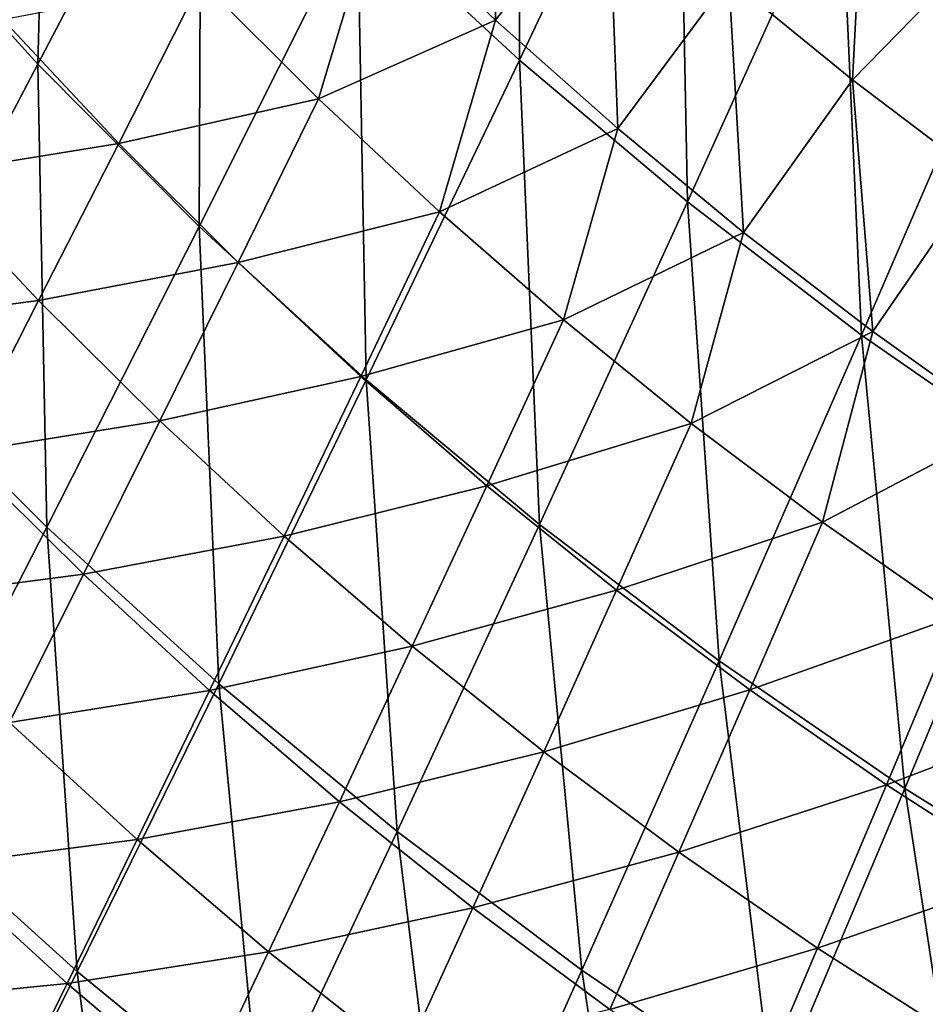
# Model space of a CAD drawing. Header units: millimetres. Extents: x -300 to 300, y -500 to 500.
# Tile 87 of 256: x -165 to -136, y -390 to -358. Entities that reach past the tile are written whole.
import ezdxf

# ---------------------------------------------------------------- set-up
doc = ezdxf.new("R2010")
doc.units = ezdxf.units.MM
doc.header["$LTSCALE"] = 81.481481
doc.layers.add('20', color=7, linetype='CONTINUOUS')
doc.layers.add('22', color=7, linetype='CONTINUOUS')

msp = doc.modelspace()

# ---------------------------------------------------------------- linework, layer by layer
at = {"layer": '20', "color": 153, "linetype": 'Continuous', "true_color": 0x80a2b4}
for points in [[(-148.91, -358.868, 61.71), (-148.85, -343.24, 63.506), (-154.182, -353.994, 61.525), (-148.91, -358.868, 61.71)], [(-143.751, -347.992, 63.687), (-148.85, -343.24, 63.506), (-148.91, -358.868, 61.71), (-143.751, -347.992, 63.687)], [(-164.567, -358.997, 59.17), (-164.155, -343.413, 61.147), (-169.61, -353.439, 58.976), (-164.567, -358.997, 59.17)], [(-159.262, -348.844, 61.337), (-164.155, -343.413, 61.147), (-164.567, -358.997, 59.17), (-159.262, -348.844, 61.337)], [(-143.446, -363.469, 61.891), (-143.751, -347.992, 63.687), (-148.91, -358.868, 61.71), (-143.446, -363.469, 61.891)], [(-138.467, -352.48, 63.863), (-143.751, -347.992, 63.687), (-143.446, -363.469, 61.891), (-138.467, -352.48, 63.863)], [(-159.329, -364.267, 59.361), (-159.262, -348.844, 61.337), (-164.567, -358.997, 59.17), (-159.329, -364.267, 59.361)], [(-154.182, -353.994, 61.525), (-159.262, -348.844, 61.337), (-159.329, -364.267, 59.361), (-154.182, -353.994, 61.525)], [(-137.787, -367.8, 62.067), (-138.467, -352.48, 63.863), (-143.446, -363.469, 61.891), (-137.787, -367.8, 62.067)], [(-132.995, -356.707, 64.035), (-138.467, -352.48, 63.863), (-137.787, -367.8, 62.067), (-132.995, -356.707, 64.035)], [(-164.567, -358.997, 59.17), (-169.61, -353.439, 58.976), (-169.669, -368.665, 56.812), (-164.567, -358.997, 59.17)], [(-153.893, -369.253, 59.548), (-154.182, -353.994, 61.525), (-159.329, -364.267, 59.361), (-153.893, -369.253, 59.548)], [(-148.91, -358.868, 61.71), (-154.182, -353.994, 61.525), (-153.893, -369.253, 59.548), (-148.91, -358.868, 61.71)], [(-131.931, -371.866, 62.238), (-132.995, -356.707, 64.035), (-137.787, -367.8, 62.067), (-131.931, -371.866, 62.238)], [(-164.281, -374.044, 57.004), (-164.567, -358.997, 59.17), (-169.669, -368.665, 56.812), (-164.281, -374.044, 57.004)], [(-159.329, -364.267, 59.361), (-164.567, -358.997, 59.17), (-164.281, -374.044, 57.004), (-159.329, -364.267, 59.361)], [(-148.258, -373.957, 59.732), (-148.91, -358.868, 61.71), (-153.893, -369.253, 59.548), (-148.258, -373.957, 59.732)], [(-143.446, -363.469, 61.891), (-148.91, -358.868, 61.71), (-148.258, -373.957, 59.732), (-143.446, -363.469, 61.891)], [(-142.419, -378.384, 59.911), (-143.446, -363.469, 61.891), (-148.258, -373.957, 59.732), (-142.419, -378.384, 59.911)], [(-137.787, -367.8, 62.067), (-143.446, -363.469, 61.891), (-142.419, -378.384, 59.911), (-137.787, -367.8, 62.067)], [(-158.689, -379.13, 57.193), (-159.329, -364.267, 59.361), (-164.281, -374.044, 57.004), (-158.689, -379.13, 57.193)], [(-153.893, -369.253, 59.548), (-159.329, -364.267, 59.361), (-158.689, -379.13, 57.193), (-153.893, -369.253, 59.548)], [(-136.377, -382.538, 60.084), (-137.787, -367.8, 62.067), (-142.419, -378.384, 59.911), (-136.377, -382.538, 60.084)], [(-131.931, -371.866, 62.238), (-137.787, -367.8, 62.067), (-136.377, -382.538, 60.084), (-131.931, -371.866, 62.238)], [(-164.281, -374.044, 57.004), (-169.669, -368.665, 56.812), (-169.028, -383.308, 54.447), (-164.281, -374.044, 57.004)], [(-152.891, -383.929, 57.377), (-153.893, -369.253, 59.548), (-158.689, -379.13, 57.193), (-152.891, -383.929, 57.377)], [(-148.258, -373.957, 59.732), (-153.893, -369.253, 59.548), (-152.891, -383.929, 57.377), (-148.258, -373.957, 59.732)], [(-130.127, -386.423, 60.253), (-131.931, -371.866, 62.238), (-136.377, -382.538, 60.084), (-130.127, -386.423, 60.253)], [(-163.289, -388.485, 54.635), (-164.281, -374.044, 57.004), (-169.028, -383.308, 54.447), (-163.289, -388.485, 54.635)], [(-158.689, -379.13, 57.193), (-164.281, -374.044, 57.004), (-163.289, -388.485, 54.635), (-158.689, -379.13, 57.193)], [(-146.882, -388.442, 57.558), (-148.258, -373.957, 59.732), (-152.891, -383.929, 57.377), (-146.882, -388.442, 57.558)], [(-142.419, -378.384, 59.911), (-148.258, -373.957, 59.732), (-146.882, -388.442, 57.558), (-142.419, -378.384, 59.911)], [(-140.662, -392.676, 57.733), (-142.419, -378.384, 59.911), (-146.882, -388.442, 57.558), (-140.662, -392.676, 57.733)], [(-136.377, -382.538, 60.084), (-142.419, -378.384, 59.911), (-140.662, -392.676, 57.733), (-136.377, -382.538, 60.084)], [(-157.336, -393.367, 54.82), (-158.689, -379.13, 57.193), (-163.289, -388.485, 54.635), (-157.336, -393.367, 54.82)], [(-152.891, -383.929, 57.377), (-158.689, -379.13, 57.193), (-157.336, -393.367, 54.82), (-152.891, -383.929, 57.377)], [(-134.226, -396.634, 57.902), (-136.377, -382.538, 60.084), (-140.662, -392.676, 57.733), (-134.226, -396.634, 57.902)], [(-130.127, -386.423, 60.253), (-136.377, -382.538, 60.084), (-134.226, -396.634, 57.902), (-130.127, -386.423, 60.253)], [(-163.289, -388.485, 54.635), (-169.028, -383.308, 54.447), (-167.682, -397.301, 51.868), (-163.289, -388.485, 54.635)], [(-151.166, -397.958, 55), (-152.891, -383.929, 57.377), (-157.336, -393.367, 54.82), (-151.166, -397.958, 55)], [(-146.882, -388.442, 57.558), (-152.891, -383.929, 57.377), (-151.166, -397.958, 55), (-146.882, -388.442, 57.558)], [(-144.777, -402.262, 55.175), (-146.882, -388.442, 57.558), (-151.166, -397.958, 55), (-144.777, -402.262, 55.175)], [(-140.662, -392.676, 57.733), (-146.882, -388.442, 57.558), (-144.777, -402.262, 55.175), (-140.662, -392.676, 57.733)], [(-161.584, -402.256, 52.05), (-163.289, -388.485, 54.635), (-167.682, -397.301, 51.868), (-161.584, -402.256, 52.05)], [(-157.336, -393.367, 54.82), (-163.289, -388.485, 54.635), (-161.584, -402.256, 52.05), (-157.336, -393.367, 54.82)]]:
    msp.add_3dface(points, dxfattribs=at)
at = {"layer": '22', "color": 153, "linetype": 'Continuous', "true_color": 0x80a2b4}
for points in [[(-149.694, -357.561, 46.478), (-153.566, -353.878, 46.345), (-149.84, -349.219, 47.469), (-149.694, -357.561, 46.478)], [(-149.694, -357.561, 46.478), (-149.84, -349.219, 47.469), (-146.025, -352.799, 47.6), (-149.694, -357.561, 46.478)], [(-142.104, -356.228, 47.729), (-137.677, -351.835, 48.823), (-138.077, -359.508, 47.856), (-142.104, -356.228, 47.729)], [(-137.677, -351.835, 48.823), (-133.677, -355.004, 48.948), (-138.077, -359.508, 47.856), (-137.677, -351.835, 48.823)], [(-145.714, -361.089, 46.609), (-149.694, -357.561, 46.478), (-146.025, -352.799, 47.6), (-145.714, -361.089, 46.609)], [(-145.714, -361.089, 46.609), (-146.025, -352.799, 47.6), (-142.104, -356.228, 47.729), (-145.714, -361.089, 46.609)], [(-155.447, -360.127, 45.232), (-159.269, -356.3, 45.098), (-153.566, -353.878, 46.345), (-155.447, -360.127, 45.232)], [(-149.694, -357.561, 46.478), (-155.447, -360.127, 45.232), (-153.566, -353.878, 46.345), (-149.694, -357.561, 46.478)], [(-138.077, -359.508, 47.856), (-133.677, -355.004, 48.948), (-133.941, -362.64, 47.982), (-138.077, -359.508, 47.856)], [(-161.941, -361.57, 43.906), (-165.71, -357.541, 43.771), (-159.269, -356.3, 45.098), (-161.941, -361.57, 43.906)], [(-155.447, -360.127, 45.232), (-161.941, -361.57, 43.906), (-159.269, -356.3, 45.098), (-155.447, -360.127, 45.232)], [(-141.623, -364.463, 46.739), (-145.714, -361.089, 46.609), (-142.104, -356.228, 47.729), (-141.623, -364.463, 46.739)], [(-141.623, -364.463, 46.739), (-142.104, -356.228, 47.729), (-138.077, -359.508, 47.856), (-141.623, -364.463, 46.739)], [(-161.941, -361.57, 43.906), (-168.367, -362.612, 42.527), (-165.71, -357.541, 43.771), (-161.941, -361.57, 43.906)], [(-151.516, -363.796, 45.365), (-155.447, -360.127, 45.232), (-149.694, -357.561, 46.478), (-151.516, -363.796, 45.365)], [(-145.714, -361.089, 46.609), (-151.516, -363.796, 45.365), (-149.694, -357.561, 46.478), (-145.714, -361.089, 46.609)], [(-137.421, -367.684, 46.866), (-141.623, -364.463, 46.739), (-138.077, -359.508, 47.856), (-137.421, -367.684, 46.866)], [(-137.421, -367.684, 46.866), (-138.077, -359.508, 47.856), (-133.941, -362.64, 47.982), (-137.421, -367.684, 46.866)], [(-158.061, -365.437, 44.04), (-161.941, -361.57, 43.906), (-155.447, -360.127, 45.232), (-158.061, -365.437, 44.04)], [(-151.516, -363.796, 45.365), (-158.061, -365.437, 44.04), (-155.447, -360.127, 45.232), (-151.516, -363.796, 45.365)], [(-147.476, -367.309, 45.496), (-151.516, -363.796, 45.365), (-145.714, -361.089, 46.609), (-147.476, -367.309, 45.496)], [(-141.623, -364.463, 46.739), (-147.476, -367.309, 45.496), (-145.714, -361.089, 46.609), (-141.623, -364.463, 46.739)], [(-164.544, -366.681, 42.662), (-168.367, -362.612, 42.527), (-161.941, -361.57, 43.906), (-164.544, -366.681, 42.662)], [(-158.061, -365.437, 44.04), (-164.544, -366.681, 42.662), (-161.941, -361.57, 43.906), (-158.061, -365.437, 44.04)], [(-164.544, -366.681, 42.662), (-170.949, -367.524, 41.232), (-168.367, -362.612, 42.527), (-164.544, -366.681, 42.662)], [(-133.106, -370.756, 46.992), (-137.421, -367.684, 46.866), (-133.941, -362.64, 47.982), (-133.106, -370.756, 46.992)], [(-154.071, -369.145, 44.173), (-158.061, -365.437, 44.04), (-151.516, -363.796, 45.365), (-154.071, -369.145, 44.173)], [(-147.476, -367.309, 45.496), (-154.071, -369.145, 44.173), (-151.516, -363.796, 45.365), (-147.476, -367.309, 45.496)], [(-143.324, -370.669, 45.625), (-147.476, -367.309, 45.496), (-141.623, -364.463, 46.739), (-143.324, -370.669, 45.625)], [(-137.421, -367.684, 46.866), (-143.324, -370.669, 45.625), (-141.623, -364.463, 46.739), (-137.421, -367.684, 46.866)], [(-160.609, -370.587, 42.796), (-164.544, -366.681, 42.662), (-158.061, -365.437, 44.04), (-160.609, -370.587, 42.796)], [(-154.071, -369.145, 44.173), (-160.609, -370.587, 42.796), (-158.061, -365.437, 44.04), (-154.071, -369.145, 44.173)], [(-167.075, -371.632, 41.366), (-170.949, -367.524, 41.232), (-164.544, -366.681, 42.662), (-167.075, -371.632, 41.366)], [(-160.609, -370.587, 42.796), (-167.075, -371.632, 41.366), (-164.544, -366.681, 42.662), (-160.609, -370.587, 42.796)], [(-149.969, -372.695, 44.304), (-154.071, -369.145, 44.173), (-147.476, -367.309, 45.496), (-149.969, -372.695, 44.304)], [(-143.324, -370.669, 45.625), (-149.969, -372.695, 44.304), (-147.476, -367.309, 45.496), (-143.324, -370.669, 45.625)], [(-139.06, -373.876, 45.752), (-143.324, -370.669, 45.625), (-137.421, -367.684, 46.866), (-139.06, -373.876, 45.752)], [(-133.106, -370.756, 46.992), (-139.06, -373.876, 45.752), (-137.421, -367.684, 46.866), (-133.106, -370.756, 46.992)], [(-156.562, -374.331, 42.929), (-160.609, -370.587, 42.796), (-154.071, -369.145, 44.173), (-156.562, -374.331, 42.929)], [(-149.969, -372.695, 44.304), (-156.562, -374.331, 42.929), (-154.071, -369.145, 44.173), (-149.969, -372.695, 44.304)], [(-163.087, -375.573, 41.5), (-167.075, -371.632, 41.366), (-160.609, -370.587, 42.796), (-163.087, -375.573, 41.5)], [(-156.562, -374.331, 42.929), (-163.087, -375.573, 41.5), (-160.609, -370.587, 42.796), (-156.562, -374.331, 42.929)], [(-145.754, -376.089, 44.434), (-149.969, -372.695, 44.304), (-143.324, -370.669, 45.625), (-145.754, -376.089, 44.434)], [(-139.06, -373.876, 45.752), (-145.754, -376.089, 44.434), (-143.324, -370.669, 45.625), (-139.06, -373.876, 45.752)], [(-134.682, -376.934, 45.877), (-139.06, -373.876, 45.752), (-133.106, -370.756, 46.992), (-134.682, -376.934, 45.877)], [(-163.087, -375.573, 41.5), (-169.532, -376.418, 40.019), (-167.075, -371.632, 41.366), (-163.087, -375.573, 41.5)], [(-152.4, -377.914, 43.06), (-156.562, -374.331, 42.929), (-149.969, -372.695, 44.304), (-152.4, -377.914, 43.06)], [(-145.754, -376.089, 44.434), (-152.4, -377.914, 43.06), (-149.969, -372.695, 44.304), (-145.754, -376.089, 44.434)], [(-141.424, -379.328, 44.561), (-145.754, -376.089, 44.434), (-139.06, -373.876, 45.752), (-141.424, -379.328, 44.561)], [(-134.682, -376.934, 45.877), (-141.424, -379.328, 44.561), (-139.06, -373.876, 45.752), (-134.682, -376.934, 45.877)], [(-158.985, -379.35, 41.632), (-163.087, -375.573, 41.5), (-156.562, -374.331, 42.929), (-158.985, -379.35, 41.632)], [(-152.4, -377.914, 43.06), (-158.985, -379.35, 41.632), (-156.562, -374.331, 42.929), (-152.4, -377.914, 43.06)], [(-165.494, -380.391, 40.152), (-169.532, -376.418, 40.019), (-163.087, -375.573, 41.5), (-165.494, -380.391, 40.152)], [(-158.985, -379.35, 41.632), (-165.494, -380.391, 40.152), (-163.087, -375.573, 41.5), (-158.985, -379.35, 41.632)], [(-148.123, -381.34, 43.19), (-152.4, -377.914, 43.06), (-145.754, -376.089, 44.434), (-148.123, -381.34, 43.19)], [(-141.424, -379.328, 44.561), (-148.123, -381.34, 43.19), (-145.754, -376.089, 44.434), (-141.424, -379.328, 44.561)], [(-136.978, -382.415, 44.687), (-141.424, -379.328, 44.561), (-134.682, -376.934, 45.877), (-136.978, -382.415, 44.687)], [(-130.19, -379.842, 45.999), (-136.978, -382.415, 44.687), (-134.682, -376.934, 45.877), (-130.19, -379.842, 45.999)], [(-154.767, -382.965, 41.764), (-158.985, -379.35, 41.632), (-152.4, -377.914, 43.06), (-154.767, -382.965, 41.764)], [(-148.123, -381.34, 43.19), (-154.767, -382.965, 41.764), (-152.4, -377.914, 43.06), (-148.123, -381.34, 43.19)], [(-161.339, -384.198, 40.284), (-165.494, -380.391, 40.152), (-158.985, -379.35, 41.632), (-161.339, -384.198, 40.284)], [(-154.767, -382.965, 41.764), (-161.339, -384.198, 40.284), (-158.985, -379.35, 41.632), (-154.767, -382.965, 41.764)], [(-143.729, -384.609, 43.318), (-148.123, -381.34, 43.19), (-141.424, -379.328, 44.561), (-143.729, -384.609, 43.318)], [(-136.978, -382.415, 44.687), (-143.729, -384.609, 43.318), (-141.424, -379.328, 44.561), (-136.978, -382.415, 44.687)], [(-132.415, -385.352, 44.81), (-136.978, -382.415, 44.687), (-130.19, -379.842, 45.999), (-132.415, -385.352, 44.81)], [(-161.339, -384.198, 40.284), (-167.826, -385.038, 38.752), (-165.494, -380.391, 40.152), (-161.339, -384.198, 40.284)], [(-150.43, -386.419, 41.893), (-154.767, -382.965, 41.764), (-148.123, -381.34, 43.19), (-150.43, -386.419, 41.893)], [(-143.729, -384.609, 43.318), (-150.43, -386.419, 41.893), (-148.123, -381.34, 43.19), (-143.729, -384.609, 43.318)], [(-139.218, -387.724, 43.444), (-143.729, -384.609, 43.318), (-136.978, -382.415, 44.687), (-139.218, -387.724, 43.444)], [(-132.415, -385.352, 44.81), (-139.218, -387.724, 43.444), (-136.978, -382.415, 44.687), (-132.415, -385.352, 44.81)], [(-157.066, -387.841, 40.414), (-161.339, -384.198, 40.284), (-154.767, -382.965, 41.764), (-157.066, -387.841, 40.414)], [(-150.43, -386.419, 41.893), (-157.066, -387.841, 40.414), (-154.767, -382.965, 41.764), (-150.43, -386.419, 41.893)], [(-163.621, -388.873, 38.882), (-167.826, -385.038, 38.752), (-161.339, -384.198, 40.284), (-163.621, -388.873, 38.882)], [(-157.066, -387.841, 40.414), (-163.621, -388.873, 38.882), (-161.339, -384.198, 40.284), (-157.066, -387.841, 40.414)], [(-145.975, -389.715, 42.021), (-150.43, -386.419, 41.893), (-143.729, -384.609, 43.318), (-145.975, -389.715, 42.021)], [(-139.218, -387.724, 43.444), (-145.975, -389.715, 42.021), (-143.729, -384.609, 43.318), (-139.218, -387.724, 43.444)], [(-163.621, -388.873, 38.882), (-170.082, -389.511, 37.299), (-167.826, -385.038, 38.752), (-163.621, -388.873, 38.882)], [(-134.586, -390.686, 43.567), (-139.218, -387.724, 43.444), (-132.415, -385.352, 44.81), (-134.586, -390.686, 43.567)], [(-152.673, -391.322, 40.544), (-157.066, -387.841, 40.414), (-150.43, -386.419, 41.893), (-152.673, -391.322, 40.544)], [(-145.975, -389.715, 42.021), (-152.673, -391.322, 40.544), (-150.43, -386.419, 41.893), (-145.975, -389.715, 42.021)], [(-141.4, -392.855, 42.147), (-145.975, -389.715, 42.021), (-139.218, -387.724, 43.444), (-141.4, -392.855, 42.147)], [(-134.586, -390.686, 43.567), (-141.4, -392.855, 42.147), (-139.218, -387.724, 43.444), (-134.586, -390.686, 43.567)], [(-159.296, -392.541, 39.012), (-163.621, -388.873, 38.882), (-157.066, -387.841, 40.414), (-159.296, -392.541, 39.012)], [(-152.673, -391.322, 40.544), (-159.296, -392.541, 39.012), (-157.066, -387.841, 40.414), (-152.673, -391.322, 40.544)], [(-165.829, -393.37, 37.428), (-170.082, -389.511, 37.299), (-163.621, -388.873, 38.882), (-165.829, -393.37, 37.428)], [(-159.296, -392.541, 39.012), (-165.829, -393.37, 37.428), (-163.621, -388.873, 38.882), (-159.296, -392.541, 39.012)]]:
    msp.add_3dface(points, dxfattribs=at)

doc.saveas('drawing.dxf')
